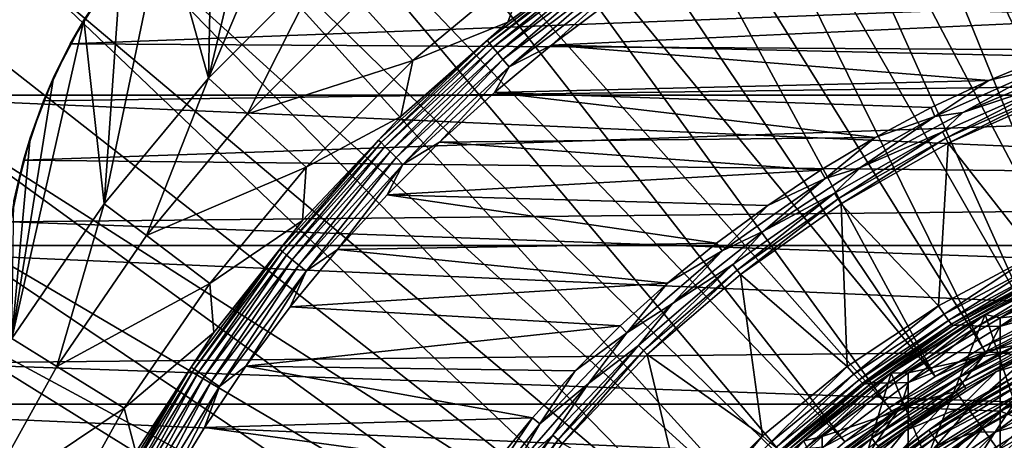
# Model space of a CAD drawing. Header units: metres. Extents: x -22 to 72, y -222 to 22.
# Tile 137 of 256: x -16.44 to -5.61, y 9.11 to 13.73. Entities that reach past the tile are written whole.
import ezdxf

# ---------------------------------------------------------------- set-up
doc = ezdxf.new("R2010")
doc.units = ezdxf.units.M
doc.layers.add('solid_509499_SW0002', color=7, linetype='CONTINUOUS')

msp = doc.modelspace()

# ---------------------------------------------------------------- linework, layer by layer
at = {"layer": 'solid_509499_SW0002'}
for points in [[(-3.028171, 11.301288, 120.188515), (-4.831811, 21.169548, 120.013718), (-5.776714, 20.931454, 120.013718)], [(-3.028171, 11.301288, 120.188515), (-5.776714, 20.931454, 120.013718), (-6.709983, 20.651205, 120.013718)], [(-3.615485, 11.127317, 120.188515), (-6.709983, 20.651205, 120.013718), (-7.62974, 20.329369, 120.013718)], [(-3.615485, 11.127317, 120.188515), (-3.028171, 11.301288, 120.188515), (-6.709983, 20.651205, 120.013718)], [(-4.192889, 10.922849, 120.188515), (-7.62974, 20.329369, 120.013718), (-8.53413, 19.966591, 120.013718)], [(-4.192889, 10.922849, 120.188515), (-3.615485, 11.127317, 120.188515), (-7.62974, 20.329369, 120.013718)], [(-4.7588, 10.68844, 120.188515), (-8.53413, 19.966591, 120.013718), (-9.421335, 19.563604, 120.013718)], [(-4.7588, 10.68844, 120.188515), (-4.192889, 10.922849, 120.188515), (-8.53413, 19.966591, 120.013718)], [(-5.311668, 10.424736, 120.188515), (-9.421335, 19.563604, 120.013718), (-10.289566, 19.121218, 120.013718)], [(-5.311668, 10.424736, 120.188515), (-4.7588, 10.68844, 120.188515), (-9.421335, 19.563604, 120.013718)], [(-5.849977, 10.132458, 120.188515), (-10.289566, 19.121218, 120.013718), (-11.137075, 18.640324, 120.013718)], [(-5.849977, 10.132458, 120.188515), (-5.311668, 10.424736, 120.188515), (-10.289566, 19.121218, 120.013718)], [(-6.372252, 9.812407, 120.188515), (-11.137075, 18.640324, 120.013718), (-11.962156, 18.121891, 120.013718)], [(-6.372252, 9.812407, 120.188515), (-5.849977, 10.132458, 120.188515), (-11.137075, 18.640324, 120.013718)], [(-6.372252, 9.812407, 120.188515), (-11.962156, 18.121891, 120.013718), (-12.763146, 17.566965, 120.013718)], [(-6.87706, 9.465462, 120.188515), (-12.763146, 17.566965, 120.013718), (-13.538434, 16.97666, 120.013718)], [(-6.87706, 9.465462, 120.188515), (-6.372252, 9.812407, 120.188515), (-12.763146, 17.566965, 120.013718)], [(-7.36302, 9.092572, 120.188515), (-13.538434, 16.97666, 120.013718), (-14.286456, 16.352165, 120.013718)], [(-7.36302, 9.092572, 120.188515), (-6.87706, 9.465462, 120.188515), (-13.538434, 16.97666, 120.013718)], [(-7.828797, 8.69476, 120.188515), (-14.286456, 16.352165, 120.013718), (-15.005708, 15.69474, 120.013718)], [(-7.828797, 8.69476, 120.188515), (-7.36302, 9.092572, 120.188515), (-14.286456, 16.352165, 120.013718)], [(-13.098791, 16.064531, 6.7), (-13.090874, 14.360662, 6.7), (-14.360599, 13.090949, 6.7)], [(-13.72948, 15.729846, 6.7), (-13.098791, 16.064531, 6.7), (-14.360599, 13.090949, 6.7)], [(-8.273117, 8.273117, 120.188515), (-15.005708, 15.69474, 120.013718), (-15.69474, 15.005708, 120.013718)], [(-8.273117, 8.273117, 120.188515), (-7.828797, 8.69476, 120.188515), (-15.005708, 15.69474, 120.013718)], [(-14.315441, 15.32301, 6.7), (-13.72948, 15.729846, 6.7), (-14.360599, 13.090949, 6.7)], [(-14.849243, 14.849241, 6.7), (-14.315441, 15.32301, 6.7), (-14.360599, 13.090949, 6.7)], [(-8.69476, 7.828798, 120.188515), (-15.69474, 15.005708, 120.013718), (-16.352165, 14.286456, 120.013718)], [(-8.69476, 7.828798, 120.188515), (-8.273117, 8.273117, 120.188515), (-15.69474, 15.005708, 120.013718)], [(-14.849243, 14.849241, 6.7), (-14.360599, 13.090949, 6.7), (-15.506774, 11.710656, 6.7)], [(-15.323011, 14.315439, 6.7), (-14.849243, 14.849241, 6.7), (-15.506774, 11.710656, 6.7)], [(-9.806498, 14.638811, 110.508728), (-11.070765, 13.707675, 110.508728), (-10.834109, 14.346693, 90)], [(-10.00789, 14.484643, 110.618538), (-11.070765, 13.707675, 110.508728), (-9.806498, 14.638811, 110.508728)], [(-15.880045, 13.468556, 0.034086), (15.154917, 13.27972, 0.034086), (13.882391, 14.604852, 0.034086)], [(-15.880045, 13.468556, 0.034086), (13.882391, 14.604852, 0.034086), (-15.515899, 14.056066, 0.034086)], [(-18.430916, 12.905476), (-17.235994, 14.462728), (18.430916, 12.905476)], [(-17.235994, 14.462728), (17.235994, 14.462728), (18.430916, 12.905476)], [(-11.296509, 13.503762, 110.618538), (-11.070765, 13.707675, 110.508728), (-10.00789, 14.484643, 110.618538)], [(-11.296509, 13.503762, 110.618538), (-10.00789, 14.484643, 110.618538), (-11.272096, 13.474579, 110.722641)], [(-10.00789, 14.484643, 110.618538), (-9.98626, 14.453339, 110.722641), (-11.272096, 13.474579, 110.722641)], [(-11.272096, 13.474579, 110.722641), (-9.98626, 14.453339, 110.722641), (-11.233566, 13.428521, 110.815804)], [(-9.98626, 14.453339, 110.722641), (-9.952127, 14.403935, 110.815804), (-11.233566, 13.428521, 110.815804)], [(-11.233566, 13.428521, 110.815804), (-9.952127, 14.403935, 110.815804), (-11.182815, 13.367853, 110.89344)], [(-9.952127, 14.403935, 110.815804), (-9.907165, 14.338861, 110.89344), (-11.182815, 13.367853, 110.89344)], [(-15.729847, 13.729479, 6.7), (-15.323011, 14.315439, 6.7), (-15.506774, 11.710656, 6.7)], [(-15.515899, 14.056066, 0.034086), (-15.323011, 14.315439, 6.7), (-15.729847, 13.729479, 6.7)], [(-14.360599, 13.090949, 6.7), (-13.090874, 14.360662, 6.7), (-13.930318, 12.699162, 40.038475)], [(-13.090874, 14.360662, 6.7), (-12.699162, 13.930318, 40.038475), (-13.930318, 12.699162, 40.038475)], [(-10.834109, 14.346693, 90), (-12.111639, 13.285848, 90), (-12.699164, 13.930317, 90)], [(-11.070765, 13.707675, 110.508728), (-12.111639, 13.285848, 90), (-10.834109, 14.346693, 90)], [(-11.182815, 13.367853, 110.89344), (-9.907165, 14.338861, 110.89344), (-11.122334, 13.295556, 110.951752)], [(-9.907165, 14.338861, 110.89344), (-9.853583, 14.261312, 110.951752), (-11.122334, 13.295556, 110.951752)], [(-17.013405, 13.737365, 119.996193), (-16.97666, 13.538434, 120.013718), (-16.352165, 14.286456, 120.013718)], [(-9.092572, 7.36302, 120.188515), (-16.352165, 14.286456, 120.013718), (-16.97666, 13.538434, 120.013718)], [(-9.092572, 7.36302, 120.188515), (-8.69476, 7.828798, 120.188515), (-16.352165, 14.286456, 120.013718)], [(-11.122334, 13.295556, 110.951752), (-9.853583, 14.261312, 110.951752), (-11.055099, 13.215182, 110.987862)], [(-9.853583, 14.261312, 110.951752), (-9.794017, 14.1751, 110.987862), (-11.055099, 13.215182, 110.987862)], [(-11.055099, 13.215182, 110.987862), (-9.794017, 14.1751, 110.987862), (-10.58835, 13.452942, 111)], [(-9.794017, 14.1751, 110.987862), (-9.936937, 13.941023, 111), (-10.58835, 13.452942, 111)], [(-15.880045, 13.468556, 0.034086), (-15.515899, 14.056066, 0.034086), (-15.729847, 13.729479, 6.7)], [(-13.930317, 12.699164, 90), (-13.930318, 12.699162, 40.038475), (-12.699162, 13.930318, 40.038475)], [(-12.699164, 13.930317, 90), (-13.930317, 12.699164, 90), (-12.699162, 13.930318, 40.038475)], [(-12.111639, 13.285848, 90), (-13.930317, 12.699164, 90), (-12.699164, 13.930317, 90)], [(-10.58835, 13.452942, 111), (-9.936937, 13.941023, 111), (-3.81547, 13.769835, 111)], [(-10.58835, 13.452942, 111), (-3.81547, 13.769835, 111), (-5.137712, 13.333044, 111)], [(-15.729847, 13.729479, 6.7), (-15.506774, 11.710656, 6.7), (-16.52153, 10.229308, 6.7)], [(-16.064531, 13.098789, 6.7), (-15.729847, 13.729479, 6.7), (-16.52153, 10.229308, 6.7)], [(-15.880045, 13.468556, 0.034086), (-15.729847, 13.729479, 6.7), (-16.064531, 13.098789, 6.7)], [(-11.070765, 13.707675, 110.508728), (-12.247118, 12.667686, 110.508728), (-12.111639, 13.285848, 90)], [(-11.296509, 13.503762, 110.618538), (-12.247118, 12.667686, 110.508728), (-11.070765, 13.707675, 110.508728)], [(-9.092572, 7.36302, 120.188515), (-16.97666, 13.538434, 120.013718), (-17.566965, 12.763146, 120.013718)], [(-16.174217, 12.84304, 0.034086), (-15.880045, 13.468556, 0.034086), (-16.064531, 13.098789, 6.7)], [(-16.174217, 12.84304, 0.034086), (15.154917, 13.27972, 0.034086), (-15.880045, 13.468556, 0.034086)], [(-12.489547, 12.408624, 110.618538), (-12.247118, 12.667686, 110.508728), (-11.296509, 13.503762, 110.618538)], [(-12.489547, 12.408624, 110.618538), (-11.296509, 13.503762, 110.618538), (-12.462554, 12.381806, 110.722641)], [(-11.296509, 13.503762, 110.618538), (-11.272096, 13.474579, 110.722641), (-12.462554, 12.381806, 110.722641)], [(-12.462554, 12.381806, 110.722641), (-11.272096, 13.474579, 110.722641), (-12.419956, 12.339484, 110.815804)], [(-11.272096, 13.474579, 110.722641), (-11.233566, 13.428521, 110.815804), (-12.419956, 12.339484, 110.815804)], [(-12.419956, 12.339484, 110.815804), (-11.233566, 13.428521, 110.815804), (-12.363845, 12.283736, 110.89344)], [(-11.233566, 13.428521, 110.815804), (-11.182815, 13.367853, 110.89344), (-12.363845, 12.283736, 110.89344)], [(-11.216026, 12.934278, 111), (-10.58835, 13.452942, 111), (-5.783128, 13.066047, 111)], [(-11.055099, 13.215182, 110.987862), (-10.58835, 13.452942, 111), (-11.216026, 12.934278, 111)], [(-10.58835, 13.452942, 111), (-5.137712, 13.333044, 111), (-5.783128, 13.066047, 111)], [(-12.363845, 12.283736, 110.89344), (-11.182815, 13.367853, 110.89344), (-12.296977, 12.217302, 110.951752)], [(-11.182815, 13.367853, 110.89344), (-11.122334, 13.295556, 110.951752), (-12.296977, 12.217302, 110.951752)], [(-5.111299, 13.231813, 110.989075), (-5.783128, 13.066047, 111), (-5.137712, 13.333044, 111)], [(-16.394487, 12.187861, 0.034086), (16.301477, 11.844168, 0.034086), (15.154917, 13.27972, 0.034086)], [(-16.394487, 12.187861, 0.034086), (15.154917, 13.27972, 0.034086), (-16.174217, 12.84304, 0.034086)], [(-12.111639, 13.285848, 90), (-13.285836, 12.111651, 90), (-13.930317, 12.699164, 90)], [(-12.247118, 12.667686, 110.508728), (-13.285836, 12.111651, 90), (-12.111639, 13.285848, 90)], [(-12.296977, 12.217302, 110.951752), (-11.122334, 13.295556, 110.951752), (-12.22264, 12.143447, 110.987862)], [(-11.122334, 13.295556, 110.951752), (-11.055099, 13.215182, 110.987862), (-12.22264, 12.143447, 110.987862)], [(-12.22264, 12.143447, 110.987862), (-11.055099, 13.215182, 110.987862), (-11.818536, 12.386161, 111)], [(-11.055099, 13.215182, 110.987862), (-11.216026, 12.934278, 111), (-11.818536, 12.386161, 111)], [(-6.376349, 12.670771, 110.989075), (-5.783128, 13.066047, 111), (-5.111299, 13.231813, 110.989075)], [(-6.376349, 12.670771, 110.989075), (-5.111299, 13.231813, 110.989075), (-6.067111, 12.711543, 110.956734)], [(-5.111299, 13.231813, 110.989075), (-4.891759, 13.208477, 110.956734), (-6.067111, 12.711543, 110.956734)], [(-6.067111, 12.711543, 110.956734), (-4.891759, 13.208477, 110.956734), (-5.042796, 13.054479, 110.904388)], [(-16.321735, 12.433418, 6.7), (-16.064531, 13.098789, 6.7), (-16.52153, 10.229308, 6.7)], [(-16.174217, 12.84304, 0.034086), (-16.064531, 13.098789, 6.7), (-16.321735, 12.433418, 6.7)], [(-15.506774, 11.710656, 6.7), (-14.360599, 13.090949, 6.7), (-15.042624, 11.359663, 40.038475)], [(-14.360599, 13.090949, 6.7), (-13.930318, 12.699162, 40.038475), (-15.042624, 11.359663, 40.038475)], [(-11.216026, 12.934278, 111), (-5.783128, 13.066047, 111), (-6.415268, 12.767557, 111)], [(-6.376349, 12.670771, 110.989075), (-6.415268, 12.767557, 111), (-5.783128, 13.066047, 111)], [(-6.290893, 12.500955, 110.904388), (-5.042796, 13.054479, 110.904388), (-6.255955, 12.431529, 110.834335)], [(-6.067111, 12.711543, 110.956734), (-5.042796, 13.054479, 110.904388), (-6.290893, 12.500955, 110.904388)], [(-5.042796, 13.054479, 110.904388), (-5.014791, 12.981979, 110.834335), (-6.255955, 12.431529, 110.834335)], [(-19.485569, 11.250006), (-18.430916, 12.905476), (19.485569, 11.250006)], [(-18.430916, 12.905476), (18.430916, 12.905476), (19.485569, 11.250006)], [(-11.818536, 12.386161, 111), (-11.216026, 12.934278, 111), (-7.032104, 12.438478, 111)], [(-11.216026, 12.934278, 111), (-6.415268, 12.767557, 111), (-7.032104, 12.438478, 111)], [(-6.228431, 12.376834, 110.75), (-6.255955, 12.431529, 110.834335), (-5.014791, 12.981979, 110.834335)], [(-4.992727, 12.924862, 110.75), (-6.228431, 12.376834, 110.75), (-5.014791, 12.981979, 110.834335)], [(-5.273365, 11.156775, 108.125244), (-6.228431, 12.376834, 110.75), (-4.992727, 12.924862, 110.75)], [(-16.394487, 12.187861, 0.034086), (-16.174217, 12.84304, 0.034086), (-16.321735, 12.433418, 6.7)], [(-9.465462, 6.877061, 120.188515), (-17.566965, 12.763146, 120.013718), (-18.121891, 11.962156, 120.013718)], [(-9.465462, 6.877061, 120.188515), (-9.092572, 7.36302, 120.188515), (-17.566965, 12.763146, 120.013718)], [(-15.042622, 11.359667, 90), (-15.042624, 11.359663, 40.038475), (-13.930318, 12.699162, 40.038475)], [(-13.930317, 12.699164, 90), (-15.042622, 11.359667, 90), (-13.930318, 12.699162, 40.038475)], [(-13.285836, 12.111651, 90), (-15.042622, 11.359667, 90), (-13.930317, 12.699164, 90)], [(-12.247118, 12.667686, 110.508728), (-13.326217, 11.527104, 110.508728), (-13.285836, 12.111651, 90)], [(-12.489547, 12.408624, 110.618538), (-13.326217, 11.527104, 110.508728), (-12.247118, 12.667686, 110.508728)], [(-7.580709, 11.989125, 110.989075), (-7.032104, 12.438478, 111), (-6.376349, 12.670771, 110.989075)], [(-7.580709, 11.989125, 110.989075), (-6.376349, 12.670771, 110.989075), (-7.192666, 12.110274, 110.956734)], [(-7.192666, 12.110274, 110.956734), (-6.067111, 12.711543, 110.956734), (-6.290893, 12.500955, 110.904388)], [(-6.376349, 12.670771, 110.989075), (-6.067111, 12.711543, 110.956734), (-7.192666, 12.110274, 110.956734)], [(-6.376349, 12.670771, 110.989075), (-7.032104, 12.438478, 111), (-6.415268, 12.767557, 111)], [(-7.479111, 11.828444, 110.904388), (-6.290893, 12.500955, 110.904388), (-7.437575, 11.762753, 110.834335)], [(-7.192666, 12.110274, 110.956734), (-6.290893, 12.500955, 110.904388), (-7.479111, 11.828444, 110.904388)], [(-6.290893, 12.500955, 110.904388), (-6.255955, 12.431529, 110.834335), (-7.437575, 11.762753, 110.834335)], [(-16.498222, 11.741854, 6.7), (-16.321735, 12.433418, 6.7), (-16.52153, 10.229308, 6.7)], [(-16.394487, 12.187861, 0.034086), (-16.321735, 12.433418, 6.7), (-16.498222, 11.741854, 6.7)], [(-13.576907, 11.208493, 110.618538), (-13.326217, 11.527104, 110.508728), (-12.489547, 12.408624, 110.618538)], [(-13.576907, 11.208493, 110.618538), (-12.489547, 12.408624, 110.618538), (-13.547565, 11.18427, 110.722641)], [(-12.489547, 12.408624, 110.618538), (-12.462554, 12.381806, 110.722641), (-13.547565, 11.18427, 110.722641)], [(-13.547565, 11.18427, 110.722641), (-12.462554, 12.381806, 110.722641), (-13.501258, 11.146041, 110.815804)], [(-12.462554, 12.381806, 110.722641), (-12.419956, 12.339484, 110.815804), (-13.501258, 11.146041, 110.815804)], [(-13.501258, 11.146041, 110.815804), (-12.419956, 12.339484, 110.815804), (-13.440261, 11.095684, 110.89344)], [(-12.419956, 12.339484, 110.815804), (-12.363845, 12.283736, 110.89344), (-13.440261, 11.095684, 110.89344)], [(-12.394386, 11.80991, 111), (-11.818536, 12.386161, 111), (-7.631745, 12.079847, 111)], [(-12.22264, 12.143447, 110.987862), (-11.818536, 12.386161, 111), (-12.394386, 11.80991, 111)], [(-11.818536, 12.386161, 111), (-7.032104, 12.438478, 111), (-7.631745, 12.079847, 111)], [(-7.580709, 11.989125, 110.989075), (-7.631745, 12.079847, 111), (-7.032104, 12.438478, 111)], [(-7.404852, 11.711001, 110.75), (-7.437575, 11.762753, 110.834335), (-6.255955, 12.431529, 110.834335)], [(-6.228431, 12.376834, 110.75), (-7.404852, 11.711001, 110.75), (-6.255955, 12.431529, 110.834335)], [(-6.335912, 10.589535, 108.125244), (-7.404852, 11.711001, 110.75), (-6.228431, 12.376834, 110.75)], [(-6.335912, 10.589535, 108.125244), (-6.228431, 12.376834, 110.75), (-5.273365, 11.156775, 108.125244)], [(-13.440261, 11.095684, 110.89344), (-12.363845, 12.283736, 110.89344), (-13.367573, 11.035676, 110.951752)], [(-12.363845, 12.283736, 110.89344), (-12.296977, 12.217302, 110.951752), (-13.367573, 11.035676, 110.951752)], [(-16.394487, 12.187861, 0.034086), (-16.498222, 11.741854, 5.4), (-16.537945, 11.511685, 2.4)], [(-16.394487, 12.187861, 0.034086), (-16.537945, 11.511685, 2.4), (-16.537945, 11.511685, 0.034086)], [(-16.394487, 12.187861, 0.034086), (-16.537945, 11.511685, 0.034086), (16.301477, 11.844168, 0.034086)], [(-16.394487, 12.187861, 0.034086), (-16.498222, 11.741854, 6.7), (-16.498222, 11.741854, 5.4)], [(-13.367573, 11.035676, 110.951752), (-12.296977, 12.217302, 110.951752), (-13.286763, 10.968964, 110.987862)], [(-12.296977, 12.217302, 110.951752), (-12.22264, 12.143447, 110.987862), (-13.286763, 10.968964, 110.987862)], [(-13.286763, 10.968964, 110.987862), (-12.22264, 12.143447, 110.987862), (-12.942162, 11.206929, 111)], [(-12.22264, 12.143447, 110.987862), (-12.394386, 11.80991, 111), (-12.942162, 11.206929, 111)], [(-13.285836, 12.111651, 90), (-14.346684, 10.834122, 90), (-15.042622, 11.359667, 90)], [(-13.326217, 11.527104, 110.508728), (-14.346684, 10.834122, 90), (-13.285836, 12.111651, 90)], [(-12.394386, 11.80991, 111), (-7.631745, 12.079847, 111), (-8.212715, 11.692628, 111)], [(-8.259182, 11.409605, 110.956734), (-7.192666, 12.110274, 110.956734), (-7.479111, 11.828444, 110.904388)], [(-7.580709, 11.989125, 110.989075), (-7.192666, 12.110274, 110.956734), (-8.259182, 11.409605, 110.956734)], [(-7.580709, 11.989125, 110.989075), (-8.212715, 11.692628, 111), (-7.631745, 12.079847, 111)], [(-9.812407, 6.372252, 120.188515), (-18.121891, 11.962156, 120.013718), (-18.640324, 11.137075, 120.013718)], [(-9.812407, 6.372252, 120.188515), (-9.465462, 6.877061, 120.188515), (-18.121891, 11.962156, 120.013718)], [(-8.712914, 11.193364, 110.989075), (-8.212715, 11.692628, 111), (-7.580709, 11.989125, 110.989075)], [(-8.712914, 11.193364, 110.989075), (-7.580709, 11.989125, 110.989075), (-8.259182, 11.409605, 110.956734)], [(16.301477, 11.844168, 0.034086), (-16.537945, 11.511685, 0.034086), (17.312515, 10.310154, 0.034086)], [(-12.942162, 11.206929, 111), (-12.394386, 11.80991, 111), (-8.773915, 11.277617, 111)], [(-12.394386, 11.80991, 111), (-8.212715, 11.692628, 111), (-8.773915, 11.277617, 111)], [(-8.596142, 11.043348, 110.904388), (-7.479111, 11.828444, 110.904388), (-8.548402, 10.982018, 110.834335)], [(-8.259182, 11.409605, 110.956734), (-7.479111, 11.828444, 110.904388), (-8.596142, 11.043348, 110.904388)], [(-7.479111, 11.828444, 110.904388), (-7.437575, 11.762753, 110.834335), (-8.548402, 10.982018, 110.834335)], [(-16.52153, 10.229308, 6.7), (-15.506774, 11.710656, 6.7), (-16.026592, 9.923246, 40.038475)], [(-15.506774, 11.710656, 6.7), (-15.042624, 11.359663, 40.038475), (-16.026592, 9.923246, 40.038475)], [(-8.712914, 11.193364, 110.989075), (-8.773915, 11.277617, 111), (-8.212715, 11.692628, 111)], [(-8.510792, 10.933701, 110.75), (-8.548402, 10.982018, 110.834335), (-7.437575, 11.762753, 110.834335)], [(-7.404852, 11.711001, 110.75), (-8.510792, 10.933701, 110.75), (-7.437575, 11.762753, 110.834335)], [(-7.338097, 9.92141, 108.125244), (-8.510792, 10.933701, 110.75), (-7.404852, 11.711001, 110.75)], [(-7.338097, 9.92141, 108.125244), (-7.404852, 11.711001, 110.75), (-6.335912, 10.589535, 108.125244)], [(17.312515, 10.310154, 0.034086), (-16.537945, 11.511685, 0.034086), (-17.517717, 9.957514, 0.034086)], [(-13.326217, 11.527104, 110.508728), (-14.299493, 10.294984, 110.508728), (-14.346684, 10.834122, 90)], [(-13.576907, 11.208493, 110.618538), (-14.299493, 10.294984, 110.508728), (-13.326217, 11.527104, 110.508728)], [(-9.257909, 10.615287, 110.956734), (-8.259182, 11.409605, 110.956734), (-8.596142, 11.043348, 110.904388)], [(-8.712914, 11.193364, 110.989075), (-8.259182, 11.409605, 110.956734), (-9.257909, 10.615287, 110.956734)], [(-16.026588, 9.923253, 90), (-16.026592, 9.923246, 40.038475), (-15.042624, 11.359663, 40.038475)], [(-15.042622, 11.359667, 90), (-16.026588, 9.923253, 90), (-15.042624, 11.359663, 40.038475)], [(-14.346684, 10.834122, 90), (-16.026588, 9.923253, 90), (-15.042622, 11.359667, 90)], [(-12.942162, 11.206929, 111), (-8.773915, 11.277617, 111), (-9.31427, 10.835615, 111)], [(-8.712914, 11.193364, 110.989075), (-9.31427, 10.835615, 111), (-8.773915, 11.277617, 111)], [(-20.391922, 9.508916), (-19.485569, 11.250006), (20.391922, 9.508916)], [(-19.485569, 11.250006), (19.485569, 11.250006), (20.391922, 9.508916)], [(-14.54939, 9.913525, 110.618538), (-14.299493, 10.294984, 110.508728), (-13.576907, 11.208493, 110.618538)], [(-14.54939, 9.913525, 110.618538), (-13.576907, 11.208493, 110.618538), (-14.517946, 9.8921, 110.722641)], [(-13.576907, 11.208493, 110.618538), (-13.547565, 11.18427, 110.722641), (-14.517946, 9.8921, 110.722641)], [(-14.517946, 9.8921, 110.722641), (-13.547565, 11.18427, 110.722641), (-14.468322, 9.858288, 110.815804)], [(-13.547565, 11.18427, 110.722641), (-13.501258, 11.146041, 110.815804), (-14.468322, 9.858288, 110.815804)], [(-13.460564, 10.578659, 111), (-12.942162, 11.206929, 111), (-9.31427, 10.835615, 111)], [(-13.286763, 10.968964, 110.987862), (-12.942162, 11.206929, 111), (-13.460564, 10.578659, 111)], [(-9.762187, 10.291062, 110.989075), (-9.31427, 10.835615, 111), (-8.712914, 11.193364, 110.989075)], [(-9.762187, 10.291062, 110.989075), (-8.712914, 11.193364, 110.989075), (-9.257909, 10.615287, 110.956734)], [(-6.335912, 10.589535, 108.125244), (-5.273365, 11.156775, 108.125244), (-6.273484, 10.496283, 107.89933)], [(-5.273365, 11.156775, 108.125244), (-5.223043, 11.056581, 107.899292), (-6.273484, 10.496283, 107.89933)], [(-10.132458, 5.849977, 120.188515), (-18.640324, 11.137075, 120.013718), (-19.121218, 10.289566, 120.013718)], [(-10.132458, 5.849977, 120.188515), (-9.812407, 6.372252, 120.188515), (-18.640324, 11.137075, 120.013718)], [(-14.468322, 9.858288, 110.815804), (-13.501258, 11.146041, 110.815804), (-14.402956, 9.813749, 110.89344)], [(-13.501258, 11.146041, 110.815804), (-13.440261, 11.095684, 110.89344), (-14.402956, 9.813749, 110.89344)], [(-14.402956, 9.813749, 110.89344), (-13.440261, 11.095684, 110.89344), (-14.325061, 9.760674, 110.951752)], [(-13.440261, 11.095684, 110.89344), (-13.367573, 11.035676, 110.951752), (-14.325061, 9.760674, 110.951752)], [(-9.631352, 10.15314, 110.904388), (-8.596142, 11.043348, 110.904388), (-9.577864, 10.096753, 110.834335)], [(-9.257909, 10.615287, 110.956734), (-8.596142, 11.043348, 110.904388), (-9.631352, 10.15314, 110.904388)], [(-8.596142, 11.043348, 110.904388), (-8.548402, 10.982018, 110.834335), (-9.577864, 10.096753, 110.834335)], [(-6.273484, 10.496283, 107.89933), (-5.223043, 11.056581, 107.899292), (-6.225241, 10.428401, 107.660156)], [(-5.223043, 11.056581, 107.899292), (-5.183775, 10.983318, 107.660103), (-6.225241, 10.428401, 107.660156)], [(-14.325061, 9.760674, 110.951752), (-13.367573, 11.035676, 110.951752), (-14.238464, 9.70167, 110.987862)], [(-13.367573, 11.035676, 110.951752), (-13.286763, 10.968964, 110.987862), (-14.238464, 9.70167, 110.987862)], [(-14.238464, 9.70167, 110.987862), (-13.286763, 10.968964, 110.987862), (-13.948441, 9.926521, 111)], [(-13.286763, 10.968964, 110.987862), (-13.460564, 10.578659, 111), (-13.948441, 9.926521, 111)], [(-9.535724, 10.052331, 110.75), (-9.577864, 10.096753, 110.834335), (-8.548402, 10.982018, 110.834335)], [(-8.510792, 10.933701, 110.75), (-9.535724, 10.052331, 110.75), (-8.548402, 10.982018, 110.834335)], [(-8.27037, 9.158767, 108.125244), (-9.535724, 10.052331, 110.75), (-8.510792, 10.933701, 110.75)], [(-8.27037, 9.158767, 108.125244), (-8.510792, 10.933701, 110.75), (-7.338097, 9.92141, 108.125244)], [(-6.225241, 10.428401, 107.660156), (-5.183775, 10.983318, 107.660103), (-6.19224, 10.387368, 107.412346)], [(-5.183775, 10.983318, 107.660103), (-5.156419, 10.938577, 107.412308), (-6.19224, 10.387368, 107.412346)], [(-6.17509, 10.373828, 107.160149), (-6.19224, 10.387368, 107.412346), (-5.156419, 10.938577, 107.412308)], [(-5.14148, 10.923059, 107.160149), (-6.17509, 10.373828, 107.160149), (-5.156419, 10.938577, 107.412308)], [(-5.823624, 10.49216, 237.443756), (-4.73227, 11.027493, 237.443756), (-5.823562, 10.492194, 120.443748)], [(-5.656761, 10.454779, 241.384094), (-4.73227, 11.027493, 237.443756), (-5.823624, 10.49216, 237.443756)], [(-5.499934, 9.526317, 120.443748), (-5.823562, 10.492194, 120.443748), (-4.732205, 11.02752, 120.443748)], [(-4.73227, 11.027493, 237.443756), (-4.732205, 11.02752, 120.443748), (-5.823562, 10.492194, 120.443748)], [(-5.656761, 10.454779, 241.384094), (-4.592201, 10.957212, 241.41684), (-4.73227, 11.027493, 237.443756)], [(-4.592201, 10.569217, 245.377045), (-4.592201, 10.957212, 241.41684), (-5.656761, 10.454779, 241.384094)], [(-14.346684, 10.834122, 90), (-15.285131, 9.46416, 90), (-16.026588, 9.923253, 90)], [(-14.299493, 10.294984, 110.508728), (-15.285131, 9.46416, 90), (-14.346684, 10.834122, 90)], [(-13.460564, 10.578659, 111), (-9.31427, 10.835615, 111), (-9.832644, 10.36751, 111)], [(-9.762187, 10.291062, 110.989075), (-9.832644, 10.36751, 111), (-9.31427, 10.835615, 111)], [(-5.14148, 10.923059, 107.160149), (-6.091239, 10.378882, 104.965096), (-6.17509, 10.373828, 107.160149)], [(-5.14148, 10.923059, 107.160149), (-5.05885, 10.91936, 104.965096), (-6.091239, 10.378882, 104.965096)], [(-6.091239, 10.378882, 104.965096), (-5.05885, 10.91936, 104.965096), (-6.039576, 10.37543, 104.658592)], [(-5.05885, 10.91936, 104.965096), (-5.004683, 10.91234, 104.658592), (-6.039576, 10.37543, 104.658592)], [(-6.039576, 10.37543, 104.658592), (-5.004683, 10.91234, 104.658592), (-5.903033, 10.365606, 104.357529)], [(-5.004683, 10.91234, 104.658592), (-4.860149, 10.8936, 104.357529), (-5.903033, 10.365606, 104.357529)], [(-5.903033, 10.365606, 104.357529), (-4.860149, 10.8936, 104.357529), (-5.660622, 10.360748, 104.071968)], [(-4.860149, 10.8936, 104.357529), (-4.600565, 10.873019, 104.071968), (-5.660622, 10.360748, 104.071968)], [(-5.660622, 10.360748, 104.071968), (-4.600565, 10.873019, 104.071968), (-4.79289, 10.608721, 103.8088)], [(-10.180647, 9.733838, 110.956734), (-9.257909, 10.615287, 110.956734), (-9.631352, 10.15314, 110.904388)], [(-9.762187, 10.291062, 110.989075), (-9.257909, 10.615287, 110.956734), (-10.180647, 9.733838, 110.956734)], [(-4.727151, 10.617355, 120.179649), (-5.311668, 10.424736, 120.188515), (-5.849977, 10.132458, 120.188515)], [(-5.811071, 10.06507, 120.179649), (-4.727151, 10.617355, 120.179649), (-5.849977, 10.132458, 120.188515)], [(-5.086203, 10.368931, 120.150909), (-4.727151, 10.617355, 120.179649), (-5.811071, 10.06507, 120.179649)], [(-5.119742, 10.227428, 103.574371), (-5.798825, 10.094076, 103.8088), (-4.79289, 10.608721, 103.8088)], [(-5.660622, 10.360748, 104.071968), (-4.79289, 10.608721, 103.8088), (-5.798825, 10.094076, 103.8088)], [(-13.948441, 9.926521, 111), (-13.460564, 10.578659, 111), (-9.832644, 10.36751, 111)], [(-7.338097, 9.92141, 108.125244), (-6.335912, 10.589535, 108.125244), (-7.264462, 9.836489, 107.899368)], [(-6.335912, 10.589535, 108.125244), (-6.273484, 10.496283, 107.89933), (-7.264462, 9.836489, 107.899368)], [(-5.656761, 10.069982, 245.311661), (-4.592201, 10.569217, 245.377045), (-5.656761, 10.454779, 241.384094)], [(-4.592201, 9.924214, 249.303589), (-4.592201, 10.569217, 245.377045), (-5.656761, 10.069982, 245.311661)], [(-7.264462, 9.836489, 107.899368), (-6.273484, 10.496283, 107.89933), (-7.207937, 9.775027, 107.66021)], [(-6.273484, 10.496283, 107.89933), (-6.225241, 10.428401, 107.660156), (-7.207937, 9.775027, 107.66021)], [(-7.207937, 9.775027, 107.66021), (-6.225241, 10.428401, 107.660156), (-7.169766, 9.738371, 107.412392)], [(-6.225241, 10.428401, 107.660156), (-6.19224, 10.387368, 107.412346), (-7.169766, 9.738371, 107.412392)], [(-6.855218, 9.849161, 237.443756), (-5.823624, 10.49216, 237.443756), (-6.855214, 9.849166, 120.443748)], [(-6.666843, 9.850641, 241.344711), (-5.823624, 10.49216, 237.443756), (-6.855218, 9.849161, 237.443756)], [(-6.465596, 8.899219, 120.443748), (-6.855214, 9.849166, 120.443748), (-5.823562, 10.492194, 120.443748)], [(-5.823624, 10.49216, 237.443756), (-5.823562, 10.492194, 120.443748), (-6.855214, 9.849166, 120.443748)], [(-6.666843, 9.850641, 241.344711), (-5.656761, 10.454779, 241.384094), (-5.823624, 10.49216, 237.443756)], [(-5.656761, 10.069982, 245.311661), (-5.656761, 10.454779, 241.384094), (-6.666843, 9.850641, 241.344711)], [(-5.499934, 9.526317, 120.443748), (-6.465596, 8.899219, 120.443748), (-5.823562, 10.492194, 120.443748)], [(-5.091726, 10.047082, 112.381531), (-4.634668, 10.409636, 119.893799), (-5.697382, 9.868155, 119.893799)], [(-5.023247, 10.240586, 119.970947), (-5.697382, 9.868155, 119.893799), (-4.634668, 10.409636, 119.893799)], [(-10.424735, 5.311668, 120.188515), (-19.121218, 10.289566, 120.013718), (-19.563604, 9.421335, 120.013718)], [(-10.424735, 5.311668, 120.188515), (-10.132458, 5.849977, 120.188515), (-19.121218, 10.289566, 120.013718)], [(17.312515, 10.310154, 0.034086), (-17.517717, 9.957514, 0.034086), (18.179617, 8.690454, 0.034086)], [(-14.299493, 10.294984, 110.508728), (-15.159216, 8.981112, 110.508728), (-15.285131, 9.46416, 90)], [(-14.54939, 9.913525, 110.618538), (-15.159216, 8.981112, 110.508728), (-14.299493, 10.294984, 110.508728)], [(-13.948441, 9.926521, 111), (-9.832644, 10.36751, 111), (-10.327709, 9.87444, 111)], [(-10.718542, 9.290809, 110.989075), (-10.327709, 9.87444, 111), (-9.762187, 10.291062, 110.989075)], [(-10.718542, 9.290809, 110.989075), (-9.762187, 10.291062, 110.989075), (-10.180647, 9.733838, 110.956734)], [(-9.762187, 10.291062, 110.989075), (-10.327709, 9.87444, 111), (-9.832644, 10.36751, 111)], [(-7.150655, 9.727085, 107.160149), (-7.169766, 9.738371, 107.412392), (-6.19224, 10.387368, 107.412346)], [(-6.17509, 10.373828, 107.160149), (-7.150655, 9.727085, 107.160149), (-6.19224, 10.387368, 107.412346)], [(-6.17509, 10.373828, 107.160149), (-7.066518, 9.741084, 104.965096), (-7.150655, 9.727085, 107.160149)], [(-7.066518, 9.741084, 104.965096), (-6.091239, 10.378882, 104.965096), (-7.017509, 9.740666, 104.658592)], [(-6.17509, 10.373828, 107.160149), (-6.091239, 10.378882, 104.965096), (-7.066518, 9.741084, 104.965096)], [(-6.091239, 10.378882, 104.965096), (-6.039576, 10.37543, 104.658592), (-7.017509, 9.740666, 104.658592)], [(-7.017509, 9.740666, 104.658592), (-6.039576, 10.37543, 104.658592), (-6.889232, 9.738073, 104.357529)], [(-6.039576, 10.37543, 104.658592), (-5.903033, 10.365606, 104.357529), (-6.889232, 9.738073, 104.357529)], [(-6.889232, 9.738073, 104.357529), (-5.903033, 10.365606, 104.357529), (-6.664386, 9.745444, 104.071968)], [(-5.903033, 10.365606, 104.357529), (-5.660622, 10.360748, 104.071968), (-6.664386, 9.745444, 104.071968)], [(-6.664386, 9.745444, 104.071968), (-5.660622, 10.360748, 104.071968), (-5.798825, 10.094076, 103.8088)], [(-6.109115, 9.801168, 120.150909), (-5.086203, 10.368931, 120.150909), (-5.811071, 10.06507, 120.179649)], [(-5.058459, 10.312369, 120.104256), (-5.086203, 10.368931, 120.150909), (-6.109115, 9.801168, 120.150909)], [(-6.075791, 9.747705, 120.104256), (-5.058459, 10.312369, 120.104256), (-6.109115, 9.801168, 120.150909)], [(-5.036985, 10.268592, 120.04287), (-5.058459, 10.312369, 120.104256), (-6.075791, 9.747705, 120.104256)], [(-16.52153, 10.229308, 6.7), (-16.026592, 9.923246, 40.038475), (-16.873829, 8.402168, 40.038475)], [(-5.119742, 10.227428, 103.574371), (-6.145497, 9.64598, 103.574371), (-5.798825, 10.094076, 103.8088)], [(-6.004541, 9.453927, 103.374344), (-6.145497, 9.64598, 103.574371), (-5.119742, 10.227428, 103.574371)], [(-6.049998, 9.706324, 120.04287), (-5.036985, 10.268592, 120.04287), (-6.075791, 9.747705, 120.104256)], [(-5.023247, 10.240586, 119.970947), (-5.036985, 10.268592, 120.04287), (-6.049998, 9.706324, 120.04287)], [(-6.033498, 9.679852, 119.970947), (-5.023247, 10.240586, 119.970947), (-6.049998, 9.706324, 120.04287)], [(-6.033498, 9.679852, 119.970947), (-5.697382, 9.868155, 119.893799), (-5.023247, 10.240586, 119.970947)], [(-6.004541, 9.453927, 103.374344), (-5.119742, 10.227428, 103.574371), (-5.001858, 10.020612, 103.374344)], [(-10.57489, 9.166291, 110.904388), (-9.631352, 10.15314, 110.904388), (-10.516161, 9.115385, 110.834335)], [(-10.180647, 9.733838, 110.956734), (-9.631352, 10.15314, 110.904388), (-10.57489, 9.166291, 110.904388)], [(-9.631352, 10.15314, 110.904388), (-9.577864, 10.096753, 110.834335), (-10.516161, 9.115385, 110.834335)], [(-10.469893, 9.07528, 110.75), (-10.516161, 9.115385, 110.834335), (-9.577864, 10.096753, 110.834335)], [(-9.535724, 10.052331, 110.75), (-10.469893, 9.07528, 110.75), (-9.577864, 10.096753, 110.834335)], [(-6.145497, 9.64598, 103.574371), (-6.750127, 9.484331, 103.8088), (-5.798825, 10.094076, 103.8088)], [(-6.664386, 9.745444, 104.071968), (-5.798825, 10.094076, 103.8088), (-6.750127, 9.484331, 103.8088)], [(-6.666843, 9.469689, 245.233032), (-5.656761, 10.069982, 245.311661), (-6.666843, 9.850641, 241.344711)], [(-5.656761, 9.430296, 249.205826), (-5.656761, 10.069982, 245.311661), (-6.666843, 9.469689, 245.233032)], [(-5.811071, 10.06507, 120.179649), (-5.849977, 10.132458, 120.188515), (-6.372252, 9.812407, 120.188515)], [(-5.656761, 9.430296, 249.205826), (-4.592201, 9.924214, 249.303589), (-5.656761, 10.069982, 245.311661)], [(-9.123853, 8.30887, 108.125244), (-10.469893, 9.07528, 110.75), (-9.535724, 10.052331, 110.75)], [(-9.123853, 8.30887, 108.125244), (-9.535724, 10.052331, 110.75), (-8.27037, 9.158767, 108.125244)], [(-5.811071, 10.06507, 120.179649), (-6.372252, 9.812407, 120.188515), (-6.87706, 9.465462, 120.188515)], [(-6.831324, 9.402511, 120.179649), (-5.811071, 10.06507, 120.179649), (-6.87706, 9.465462, 120.188515)], [(-6.109115, 9.801168, 120.150909), (-5.811071, 10.06507, 120.179649), (-6.831324, 9.402511, 120.179649)], [(-6.109463, 9.462769, 112.381531), (-5.091726, 10.047082, 112.381531), (-5.697382, 9.868155, 119.893799)], [(-5.472916, 9.82688, 112.246719), (-5.091726, 10.047082, 112.381531), (-6.109463, 9.462769, 112.381531)], [(-6.004541, 9.453927, 103.374344), (-5.001858, 10.020612, 103.374344), (-5.847645, 9.238668, 103.213539)], [(-5.001858, 10.020612, 103.374344), (-4.870673, 9.788999, 103.213539), (-5.847645, 9.238668, 103.213539)], [(18.179617, 8.690454, 0.034086), (-17.517717, 9.957514, 0.034086), (-18.351847, 8.320589, 0.034086)], [(-16.873825, 8.402176, 90), (-16.873829, 8.402168, 40.038475), (-16.026592, 9.923246, 40.038475)], [(-16.026588, 9.923253, 90), (-16.873825, 8.402176, 90), (-16.026592, 9.923246, 40.038475)], [(-15.285131, 9.46416, 90), (-16.873825, 8.402176, 90), (-16.026588, 9.923253, 90)], [(-15.398767, 8.534676, 110.618538), (-15.159216, 8.981112, 110.508728), (-14.54939, 9.913525, 110.618538)], [(-15.398767, 8.534676, 110.618538), (-14.54939, 9.913525, 110.618538), (-15.365488, 8.516231, 110.722641)], [(-14.54939, 9.913525, 110.618538), (-14.517946, 9.8921, 110.722641), (-15.365488, 8.516231, 110.722641)], [(-15.365488, 8.516231, 110.722641), (-14.517946, 9.8921, 110.722641), (-15.312966, 8.487122, 110.815804)], [(-14.517946, 9.8921, 110.722641), (-14.468322, 9.858288, 110.815804), (-15.312966, 8.487122, 110.815804)], [(-15.312966, 8.487122, 110.815804), (-14.468322, 9.858288, 110.815804), (-15.243785, 8.448778, 110.89344)], [(-14.468322, 9.858288, 110.815804), (-14.402956, 9.813749, 110.89344), (-15.243785, 8.448778, 110.89344)], [(-14.404726, 9.251955, 111), (-13.948441, 9.926521, 111), (-10.798079, 9.357759, 111)], [(-14.238464, 9.70167, 110.987862), (-13.948441, 9.926521, 111), (-14.404726, 9.251955, 111)], [(-13.948441, 9.926521, 111), (-10.327709, 9.87444, 111), (-10.798079, 9.357759, 111)], [(-10.718542, 9.290809, 110.989075), (-10.798079, 9.357759, 111), (-10.327709, 9.87444, 111)], [(-8.27037, 9.158767, 108.125244), (-7.338097, 9.92141, 108.125244), (-8.186584, 9.083455, 107.899406)], [(-7.338097, 9.92141, 108.125244), (-7.264462, 9.836489, 107.899368), (-8.186584, 9.083455, 107.899406)], [(-7.61272, 9.150617, 241.299088), (-6.666843, 9.850641, 241.344711), (-6.855218, 9.849161, 237.443756)], [(-6.666843, 9.469689, 245.233032), (-6.666843, 9.850641, 241.344711), (-7.61272, 9.150617, 241.299088)], [(-6.109463, 9.462769, 112.381531), (-5.697382, 9.868155, 119.893799), (-6.697674, 9.218558, 119.893799)], [(-6.033498, 9.679852, 119.970947), (-6.697674, 9.218558, 119.893799), (-5.697382, 9.868155, 119.893799)], [(-4.592201, 9.024941, 253.17981), (-4.592201, 9.924214, 249.303589), (-5.656761, 9.430296, 249.205826)], [(-15.243785, 8.448778, 110.89344), (-14.402956, 9.813749, 110.89344), (-15.161343, 8.403085, 110.951752)], [(-14.402956, 9.813749, 110.89344), (-14.325061, 9.760674, 110.951752), (-15.161343, 8.403085, 110.951752)], [(-15.161343, 8.403085, 110.951752), (-14.325061, 9.760674, 110.951752), (-15.06969, 8.352286, 110.987862)], [(-14.325061, 9.760674, 110.951752), (-14.238464, 9.70167, 110.987862), (-15.06969, 8.352286, 110.987862)], [(-8.186584, 9.083455, 107.899406), (-7.264462, 9.836489, 107.899368), (-8.122585, 9.029367, 107.660263)], [(-7.264462, 9.836489, 107.899368), (-7.207937, 9.775027, 107.66021), (-8.122585, 9.029367, 107.660263)], [(-8.122585, 9.029367, 107.660263), (-7.207937, 9.775027, 107.66021), (-8.079795, 8.997692, 107.41243)], [(-7.207937, 9.775027, 107.66021), (-7.169766, 9.738371, 107.412392), (-8.079795, 8.997692, 107.41243)], [(-7.360428, 8.174602, 120.443748), (-7.816522, 9.105053, 120.443748), (-6.855214, 9.849166, 120.443748)], [(-6.855218, 9.849161, 237.443756), (-6.855214, 9.849166, 120.443748), (-7.816522, 9.105053, 120.443748)], [(-7.81647, 9.105098, 237.443756), (-6.855218, 9.849161, 237.443756), (-7.816522, 9.105053, 120.443748)], [(-7.61272, 9.150617, 241.299088), (-6.855218, 9.849161, 237.443756), (-7.81647, 9.105098, 237.443756)], [(-7.601877, 9.033228, 104.071968), (-6.664386, 9.745444, 104.071968), (-6.750127, 9.484331, 103.8088)], [(-6.889232, 9.738073, 104.357529), (-6.664386, 9.745444, 104.071968), (-7.601877, 9.033228, 104.071968)], [(-6.465596, 8.899219, 120.443748), (-7.360428, 8.174602, 120.443748), (-6.855214, 9.849166, 120.443748)], [(-7.069339, 9.132833, 120.150909), (-6.109115, 9.801168, 120.150909), (-6.831324, 9.402511, 120.179649)], [(-6.075791, 9.747705, 120.104256), (-6.109115, 9.801168, 120.150909), (-7.069339, 9.132833, 120.150909)], [(-7.030777, 9.083014, 120.104256), (-6.075791, 9.747705, 120.104256), (-7.069339, 9.132833, 120.150909)], [(-6.049998, 9.706324, 120.04287), (-6.075791, 9.747705, 120.104256), (-7.030777, 9.083014, 120.104256)], [(-5.472916, 9.82688, 112.246719), (-6.109463, 9.462769, 112.381531), (-6.441665, 9.220918, 112.246719)], [(-5.472916, 9.82688, 112.246719), (-6.441665, 9.220918, 112.246719), (-5.452829, 9.790812, 112.117302)], [(-6.441665, 9.220918, 112.246719), (-6.418023, 9.187075, 112.117302), (-5.452829, 9.790812, 112.117302)], [(-5.452829, 9.790812, 112.117302), (-6.418023, 9.187075, 112.117302), (-5.420959, 9.733587, 111.998299)], [(-4.948411, 9.766272, 111.808891), (-5.937541, 9.198503, 111.808891), (-5.705033, 9.20336, 111.745613)], [(-5.378504, 9.657359, 111.894188), (-5.937541, 9.198503, 111.808891), (-4.948411, 9.766272, 111.808891)], [(-5.847645, 9.238668, 103.213539), (-4.870673, 9.788999, 103.213539), (-5.678624, 9.005374, 103.095833)], [(-4.948411, 9.766272, 111.808891), (-5.705033, 9.20336, 111.745613), (-4.749038, 9.731181, 111.745613)], [(-4.870673, 9.788999, 103.213539), (-4.729373, 9.538163, 103.095833), (-5.678624, 9.005374, 103.095833)], [(-15.06969, 8.352286, 110.987862), (-14.238464, 9.70167, 110.987862), (-14.828422, 8.556443, 111)], [(-14.238464, 9.70167, 110.987862), (-14.404726, 9.251955, 111), (-14.828422, 8.556443, 111)], [(-11.019822, 8.772496, 110.956734), (-10.180647, 9.733838, 110.956734), (-10.57489, 9.166291, 110.904388)], [(-10.718542, 9.290809, 110.989075), (-10.180647, 9.733838, 110.956734), (-11.019822, 8.772496, 110.956734)], [(-8.059002, 8.988912, 107.160149), (-8.079795, 8.997692, 107.41243), (-7.169766, 9.738371, 107.412392)], [(-7.150655, 9.727085, 107.160149), (-8.059002, 8.988912, 107.160149), (-7.169766, 9.738371, 107.412392)], [(-7.150655, 9.727085, 107.160149), (-7.975537, 9.011949, 104.965096), (-8.059002, 8.988912, 107.160149)], [(-7.975537, 9.011949, 104.965096), (-7.066518, 9.741084, 104.965096), (-7.929259, 9.014037, 104.658592)], [(-7.150655, 9.727085, 107.160149), (-7.066518, 9.741084, 104.965096), (-7.975537, 9.011949, 104.965096)], [(-7.066518, 9.741084, 104.965096), (-7.017509, 9.740666, 104.658592), (-7.929259, 9.014037, 104.658592)], [(-7.929259, 9.014037, 104.658592), (-7.017509, 9.740666, 104.658592), (-7.809276, 9.017029, 104.357529)], [(-7.017509, 9.740666, 104.658592), (-6.889232, 9.738073, 104.357529), (-7.809276, 9.017029, 104.357529)], [(-7.809276, 9.017029, 104.357529), (-6.889232, 9.738073, 104.357529), (-7.601877, 9.033228, 104.071968)], [(-6.145497, 9.64598, 103.574371), (-7.105939, 8.962014, 103.574371), (-6.750127, 9.484331, 103.8088)], [(-6.943722, 8.787262, 103.374344), (-7.105939, 8.962014, 103.574371), (-6.145497, 9.64598, 103.574371)], [(-7.00093, 9.044456, 120.04287), (-6.049998, 9.706324, 120.04287), (-7.030777, 9.083014, 120.104256)], [(-6.033498, 9.679852, 119.970947), (-6.049998, 9.706324, 120.04287), (-7.00093, 9.044456, 120.04287)], [(-6.981836, 9.019789, 119.970947), (-6.033498, 9.679852, 119.970947), (-7.00093, 9.044456, 120.04287)], [(-6.981836, 9.019789, 119.970947), (-6.697674, 9.218558, 119.893799), (-6.033498, 9.679852, 119.970947)], [(-6.943722, 8.787262, 103.374344), (-6.145497, 9.64598, 103.574371), (-6.004541, 9.453927, 103.374344)], [(-6.418023, 9.187075, 112.117302), (-6.38051, 9.133378, 111.998299), (-5.420959, 9.733587, 111.998299)], [(-5.420959, 9.733587, 111.998299), (-6.38051, 9.133378, 111.998299), (-5.378504, 9.657359, 111.894188)], [(-6.38051, 9.133378, 111.998299), (-6.330542, 9.061851, 111.894188), (-5.378504, 9.657359, 111.894188)], [(-5.378504, 9.657359, 111.894188), (-6.330542, 9.061851, 111.894188), (-5.937541, 9.198503, 111.808891)], [(-4.749038, 9.731181, 111.745613), (-5.705033, 9.20336, 111.745613), (-5.225848, 9.334768, 111.706749)], [(-5.500021, 9.526267, 142.577728), (-6.465714, 8.899132, 142.577728), (-6.465596, 8.899219, 120.443748)], [(-6.171805, 8.494635, 143.443756), (-6.465714, 8.899132, 142.577728), (-5.500021, 9.526267, 142.577728)], [(-5.500021, 9.526267, 142.577728), (-6.465596, 8.899219, 120.443748), (-5.499934, 9.526317, 120.443748)], [(-5.25, 9.093266, 143.443756), (-6.171805, 8.494635, 143.443756), (-5.500021, 9.526267, 142.577728)], [(-5.678624, 9.005374, 103.095833), (-4.729373, 9.538163, 103.095833), (-5.501593, 8.759644, 103.024078)], [(-21.143082, 7.695457), (-20.391922, 9.508916), (21.143082, 7.695457)], [(-20.391922, 9.508916), (20.391922, 9.508916), (21.143082, 7.695457)], [(-10.68844, 4.758801, 120.188515), (-19.563604, 9.421335, 120.013718), (-19.966591, 8.534131, 120.013718)], [(-10.68844, 4.758801, 120.188515), (-10.424735, 5.311668, 120.188515), (-19.563604, 9.421335, 120.013718)], [(-15.285131, 9.46416, 90), (-16.09317, 8.013453, 90), (-16.873825, 8.402176, 90)], [(-15.159216, 8.981112, 110.508728), (-16.09317, 8.013453, 90), (-15.285131, 9.46416, 90)], [(-7.105939, 8.962014, 103.574371), (-7.637833, 8.78523, 103.8088), (-6.750127, 9.484331, 103.8088)], [(-7.601877, 9.033228, 104.071968), (-6.750127, 9.484331, 103.8088), (-7.637833, 8.78523, 103.8088)], [(-7.61272, 8.77412, 245.141922), (-6.666843, 9.469689, 245.233032), (-7.61272, 9.150617, 241.299088)], [(-6.666843, 8.836395, 249.088287), (-6.666843, 9.469689, 245.233032), (-7.61272, 8.77412, 245.141922)], [(-6.831324, 9.402511, 120.179649), (-6.87706, 9.465462, 120.188515), (-7.36302, 9.092572, 120.188515)], [(-7.060879, 8.775734, 112.381531), (-6.109463, 9.462769, 112.381531), (-6.697674, 9.218558, 119.893799)], [(-6.441665, 9.220918, 112.246719), (-6.109463, 9.462769, 112.381531), (-7.060879, 8.775734, 112.381531)], [(-6.943722, 8.787262, 103.374344), (-6.004541, 9.453927, 103.374344), (-6.763115, 8.591171, 103.213539)], [(-6.004541, 9.453927, 103.374344), (-5.847645, 9.238668, 103.213539), (-6.763115, 8.591171, 103.213539)], [(-6.666843, 8.836395, 249.088287), (-5.656761, 9.430296, 249.205826), (-6.666843, 9.469689, 245.233032)], [(-5.656761, 8.538435, 253.050095), (-5.656761, 9.430296, 249.205826), (-6.666843, 8.836395, 249.088287)], [(-4.754455, 9.433337, 111.693748), (-5.705722, 8.890299, 111.693748), (-5.215423, 7.639492, 111.693748)], [(-5.225848, 9.334768, 111.706749), (-5.705722, 8.890299, 111.693748), (-4.754455, 9.433337, 111.693748)], [(-5.656761, 8.538435, 253.050095), (-4.592201, 9.024941, 253.17981), (-5.656761, 9.430296, 249.205826)], [(-14.404726, 9.251955, 111), (-10.798079, 9.357759, 111), (-11.242463, 8.818913, 111)], [(-11.572875, 8.202123, 110.989075), (-11.242463, 8.818913, 111), (-10.798079, 9.357759, 111)], [(-11.572875, 8.202123, 110.989075), (-10.798079, 9.357759, 111), (-10.718542, 9.290809, 110.989075)], [(-6.831324, 9.402511, 120.179649), (-7.36302, 9.092572, 120.188515), (-7.828797, 8.69476, 120.188515)], [(-7.776731, 8.636934, 120.179649), (-6.831324, 9.402511, 120.179649), (-7.828797, 8.69476, 120.188515)], [(-7.069339, 9.132833, 120.150909), (-6.831324, 9.402511, 120.179649), (-7.776731, 8.636934, 120.179649)], [(-5.225848, 9.334768, 111.706749), (-6.149806, 8.753701, 111.706749), (-5.705722, 8.890299, 111.693748)], [(-5.705033, 9.20336, 111.745613), (-6.149806, 8.753701, 111.706749), (-5.225848, 9.334768, 111.706749)], [(-14.828422, 8.556443, 111), (-14.404726, 9.251955, 111), (-11.242463, 8.818913, 111)], [(-11.572875, 8.202123, 110.989075), (-10.718542, 9.290809, 110.989075), (-11.019822, 8.772496, 110.956734)], [(-7.060879, 8.775734, 112.381531), (-6.697674, 9.218558, 119.893799), (-7.624586, 8.46796, 119.893799)], [(-6.981836, 9.019789, 119.970947), (-7.624586, 8.46796, 119.893799), (-6.697674, 9.218558, 119.893799)], [(-6.441665, 9.220918, 112.246719), (-7.060879, 8.775734, 112.381531), (-7.343938, 8.519798, 112.246719)], [(-6.441665, 9.220918, 112.246719), (-7.343938, 8.519798, 112.246719), (-6.418023, 9.187075, 112.117302)], [(-6.763115, 8.591171, 103.213539), (-5.847645, 9.238668, 103.213539), (-6.568508, 8.378439, 103.095833)], [(-5.705033, 9.20336, 111.745613), (-6.603004, 8.581933, 111.745613), (-6.149806, 8.753701, 111.706749)], [(-5.937541, 9.198503, 111.808891), (-6.603004, 8.581933, 111.745613), (-5.705033, 9.20336, 111.745613)], [(-5.847645, 9.238668, 103.213539), (-5.678624, 9.005374, 103.095833), (-6.568508, 8.378439, 103.095833)], [(-11.417773, 8.092196, 110.904388), (-10.57489, 9.166291, 110.904388), (-11.354363, 8.047256, 110.834335)], [(-11.019822, 8.772496, 110.956734), (-10.57489, 9.166291, 110.904388), (-11.417773, 8.092196, 110.904388)], [(-10.57489, 9.166291, 110.904388), (-10.516161, 9.115385, 110.834335), (-11.354363, 8.047256, 110.834335)], [(-11.304408, 8.01185, 110.75), (-11.354363, 8.047256, 110.834335), (-10.516161, 9.115385, 110.834335)], [(-10.469893, 9.07528, 110.75), (-11.304408, 8.01185, 110.75), (-10.516161, 9.115385, 110.834335)], [(-9.123853, 8.30887, 108.125244), (-8.27037, 9.158767, 108.125244), (-9.031108, 8.244318, 107.899437)], [(-8.27037, 9.158767, 108.125244), (-8.186584, 9.083455, 107.899406), (-9.031108, 8.244318, 107.899437)], [(-8.485281, 8.361447, 241.24765), (-7.61272, 9.150617, 241.299088), (-7.81647, 9.105098, 237.443756)], [(-7.61272, 8.77412, 245.141922), (-7.61272, 9.150617, 241.299088), (-8.485281, 8.361447, 241.24765)], [(-7.957022, 8.370782, 120.150909), (-7.069339, 9.132833, 120.150909), (-7.776731, 8.636934, 120.179649)], [(-7.030777, 9.083014, 120.104256), (-7.069339, 9.132833, 120.150909), (-7.957022, 8.370782, 120.150909)], [(-7.343938, 8.519798, 112.246719), (-7.316983, 8.488528, 112.117302), (-6.418023, 9.187075, 112.117302)], [(-6.418023, 9.187075, 112.117302), (-7.316983, 8.488528, 112.117302), (-6.38051, 9.133378, 111.998299)], [(-7.316983, 8.488528, 112.117302), (-7.274217, 8.438914, 111.998299), (-6.38051, 9.133378, 111.998299)], [(-6.38051, 9.133378, 111.998299), (-7.274217, 8.438914, 111.998299), (-6.330542, 9.061851, 111.894188)], [(-5.937541, 9.198503, 111.808891), (-6.862238, 8.530915, 111.808891), (-6.603004, 8.581933, 111.745613)], [(-6.330542, 9.061851, 111.894188), (-6.862238, 8.530915, 111.808891), (-5.937541, 9.198503, 111.808891)]]:
    msp.add_3dface(points, dxfattribs=at)

doc.saveas('drawing.dxf')
